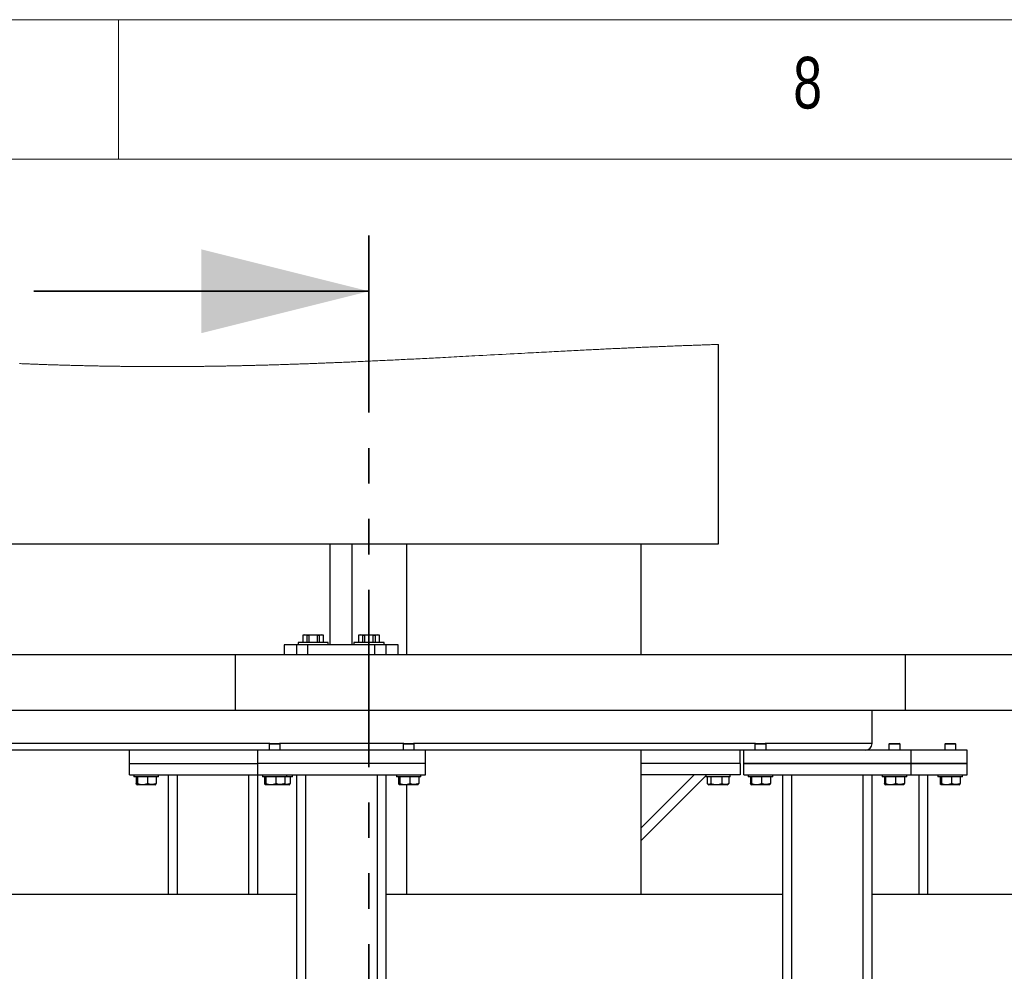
# Model space of a CAD drawing. Header units: millimetres. Extents: x 5 to 589, y 5 to 415.
# Tile 82 of 90: x 343 to 379, y 381 to 415. Entities that reach past the tile are written whole.
import ezdxf

# ---------------------------------------------------------------- set-up
doc = ezdxf.new("R2010")
doc.units = ezdxf.units.MM
doc.linetypes.add('PHANTOM', pattern=[12.7, 6.35, -1.27, 1.27, -1.27, 1.27, -1.27])
doc.layers.add('NOTES', color=6, linetype='Continuous')
doc.layers.add('TRAIT-FORT', color=4, linetype='Continuous', lineweight=25)
doc.styles.add('SLDTEXTSTYLE0', font='TXT', dxfattribs={"width": 0.75})

msp = doc.modelspace()

# ---------------------------------------------------------------- linework, layer by layer
at = {"color": 7, "linetype": 'Continuous', "lineweight": 18}
for p, q in [((589, 415), (5, 415)), ((347, 410), (347, 415)), ((584, 410), (10, 410))]:
    msp.add_line(p, q, dxfattribs=at)
at = {"color": 7, "linetype": 'PHANTOM', "lineweight": 35}
msp.add_line((355.971, 407.267), (355.971, 330.278), dxfattribs=at)
at = {"color": 7, "linetype": 'Continuous', "lineweight": 35}
msp.add_line((343.971, 405.267), (355.971, 405.267), dxfattribs=at)
at = {"color": 7, "linetype": 'Continuous', "lineweight": 18, "flags": 128}
msp.add_lwpolyline([(368.491, 403.361), (368.441, 403.359), (368.39, 403.358), (368.34, 403.356), (368.29, 403.355), (368.239, 403.353), (368.189, 403.351), (368.138, 403.35), (368.092, 403.348), (368.046, 403.347), (368, 403.345), (367.954, 403.344), (367.907, 403.342), (367.861, 403.34), (367.815, 403.339), (367.769, 403.337), (367.722, 403.336), (367.676, 403.334), (367.63, 403.332), (367.584, 403.331), (367.54, 403.329), (367.496, 403.328), (367.453, 403.326), (367.409, 403.324), (367.366, 403.323), (367.319, 403.321), (367.273, 403.319), (367.227, 403.318), (367.18, 403.316), (367.134, 403.314), (367.088, 403.312), (367.033, 403.31), (366.979, 403.308), (366.924, 403.306), (366.87, 403.304), (366.814, 403.302), (366.758, 403.3), (366.703, 403.297), (366.647, 403.295), (366.591, 403.293), (366.535, 403.291), (366.48, 403.288), (366.424, 403.286), (366.369, 403.284), (366.313, 403.281), (366.257, 403.279), (366.202, 403.277), (366.147, 403.275), (366.092, 403.272), (366.038, 403.27), (365.983, 403.268), (365.927, 403.265), (365.872, 403.263), (365.816, 403.26), (365.76, 403.258), (365.704, 403.255), (365.649, 403.253), (365.593, 403.25), (365.537, 403.248), (365.481, 403.245), (365.425, 403.243), (365.37, 403.24), (365.314, 403.238), (365.258, 403.235), (365.202, 403.233), (365.141, 403.23), (365.079, 403.227), (365.018, 403.224), (364.957, 403.221), (364.895, 403.219), (364.833, 403.216), (364.771, 403.213), (364.709, 403.21), (364.646, 403.207), (364.584, 403.204), (364.522, 403.201), (364.46, 403.198), (364.398, 403.195), (364.332, 403.192), (364.267, 403.189), (364.202, 403.185), (364.137, 403.182), (364.072, 403.179), (364.006, 403.176), (363.941, 403.173), (363.876, 403.169), (363.811, 403.166), (363.746, 403.163), (363.68, 403.16), (363.615, 403.156), (363.538, 403.152), (363.461, 403.148), (363.384, 403.145), (363.308, 403.141), (363.229, 403.137), (363.151, 403.133), (363.073, 403.129), (362.994, 403.125), (362.916, 403.121), (362.839, 403.117), (362.762, 403.113), (362.685, 403.109), (362.608, 403.105), (362.517, 403.1), (362.425, 403.095), (362.334, 403.09), (362.242, 403.085), (362.15, 403.081), (362.059, 403.076), (361.959, 403.07), (361.859, 403.065), (361.759, 403.06), (361.66, 403.055), (361.56, 403.049), (361.429, 403.042), (361.299, 403.035), (361.168, 403.028), (361.028, 403.021), (360.888, 403.013), (360.748, 403.006), (360.608, 402.998), (360.468, 402.991), (360.328, 402.983), (360.188, 402.976), (360.048, 402.968), (359.908, 402.961), (359.768, 402.953), (359.658, 402.948), (359.548, 402.942), (359.438, 402.936), (359.328, 402.93), (359.218, 402.924), (359.117, 402.919), (359.017, 402.914), (358.917, 402.908), (358.817, 402.903), (358.717, 402.898), (358.617, 402.893), (358.517, 402.887), (358.439, 402.883), (358.36, 402.879), (358.281, 402.875), (358.203, 402.871), (358.124, 402.867), (358.046, 402.863), (357.967, 402.859), (357.888, 402.855), (357.81, 402.851), (357.731, 402.847), (357.653, 402.843), (357.574, 402.839), (357.496, 402.835), (357.417, 402.831), (357.345, 402.828), (357.273, 402.824), (357.201, 402.821), (357.129, 402.817), (357.057, 402.813), (356.985, 402.81), (356.914, 402.806), (356.842, 402.803), (356.771, 402.8), (356.7, 402.796), (356.628, 402.793), (356.557, 402.789), (356.486, 402.786), (356.421, 402.783), (356.355, 402.78), (356.29, 402.777), (356.225, 402.774), (356.159, 402.771), (356.094, 402.768), (356.029, 402.765), (355.964, 402.762), (355.898, 402.759), (355.833, 402.756), (355.768, 402.753), (355.702, 402.75), (355.641, 402.747), (355.579, 402.744), (355.518, 402.741), (355.456, 402.739), (355.395, 402.736), (355.339, 402.734), (355.283, 402.731), (355.227, 402.729), (355.171, 402.726), (355.115, 402.724), (355.059, 402.722), (355.003, 402.719), (354.952, 402.717), (354.901, 402.715), (354.849, 402.713), (354.798, 402.711), (354.747, 402.709), (354.695, 402.707), (354.644, 402.704), (354.593, 402.702), (354.542, 402.7), (354.49, 402.698), (354.439, 402.696), (354.388, 402.694), (354.34, 402.692), (354.291, 402.69), (354.243, 402.688), (354.195, 402.687), (354.146, 402.685), (354.098, 402.683), (354.049, 402.681), (354, 402.679), (353.951, 402.677), (353.902, 402.676), (353.853, 402.674), (353.804, 402.672), (353.755, 402.67), (353.704, 402.668), (353.653, 402.666), (353.602, 402.665), (353.551, 402.663), (353.499, 402.661), (353.448, 402.659), (353.397, 402.657), (353.346, 402.656), (353.295, 402.654), (353.243, 402.652), (353.192, 402.65), (353.141, 402.649), (353.093, 402.647), (353.045, 402.646), (352.996, 402.644), (352.948, 402.642), (352.9, 402.641), (352.849, 402.639), (352.798, 402.638), (352.746, 402.636), (352.695, 402.634), (352.644, 402.633), (352.593, 402.631), (352.545, 402.63), (352.497, 402.628), (352.448, 402.627), (352.4, 402.626), (352.352, 402.624), (352.304, 402.623), (352.256, 402.622), (352.207, 402.62), (352.159, 402.619), (352.111, 402.618), (352.064, 402.616), (352.016, 402.615), (351.969, 402.614), (351.922, 402.613), (351.878, 402.611), (351.834, 402.61), (351.791, 402.609), (351.747, 402.608), (351.703, 402.607), (351.66, 402.606), (351.617, 402.605), (351.575, 402.604), (351.532, 402.603), (351.488, 402.602), (351.444, 402.601), (351.4, 402.6), (351.357, 402.599), (351.313, 402.598), (351.269, 402.597), (351.225, 402.596), (351.182, 402.595), (351.138, 402.594), (351.094, 402.593), (351.05, 402.592), (351.007, 402.592), (350.963, 402.591), (350.919, 402.59), (350.879, 402.589), (350.839, 402.588), (350.799, 402.588), (350.759, 402.587), (350.719, 402.586), (350.679, 402.586), (350.635, 402.585), (350.591, 402.584), (350.548, 402.583), (350.504, 402.583), (350.46, 402.582), (350.417, 402.581), (350.373, 402.581), (350.333, 402.58), (350.293, 402.579), (350.253, 402.579), (350.213, 402.578), (350.173, 402.578), (350.133, 402.577), (350.093, 402.577), (350.053, 402.576), (350.013, 402.576), (349.973, 402.575), (349.933, 402.575), (349.893, 402.574), (349.855, 402.574), (349.817, 402.573), (349.779, 402.573), (349.742, 402.573), (349.704, 402.572), (349.666, 402.572), (349.628, 402.572), (349.59, 402.571), (349.551, 402.571), (349.513, 402.571), (349.475, 402.57), (349.437, 402.57), (349.399, 402.57), (349.359, 402.569), (349.319, 402.569), (349.279, 402.569), (349.239, 402.569), (349.199, 402.568), (349.159, 402.568), (349.119, 402.568), (349.079, 402.568), (349.039, 402.568), (348.999, 402.567), (348.959, 402.567), (348.919, 402.567), (348.882, 402.567), (348.844, 402.567), (348.806, 402.567), (348.769, 402.567), (348.731, 402.567), (348.691, 402.567), (348.651, 402.567), (348.611, 402.567), (348.571, 402.567), (348.532, 402.567), (348.492, 402.567), (348.454, 402.567), (348.416, 402.567), (348.379, 402.567), (348.341, 402.567), (348.304, 402.567), (348.266, 402.567), (348.228, 402.567), (348.191, 402.567), (348.153, 402.567), (348.116, 402.568), (348.079, 402.568), (348.042, 402.568), (348.005, 402.568), (347.968, 402.568), (347.93, 402.568), (347.892, 402.569), (347.854, 402.569), (347.816, 402.569), (347.778, 402.569), (347.74, 402.57), (347.705, 402.57), (347.669, 402.57), (347.633, 402.57), (347.597, 402.571), (347.562, 402.571), (347.522, 402.571), (347.482, 402.572), (347.442, 402.572), (347.402, 402.573), (347.362, 402.573), (347.323, 402.573), (347.283, 402.574), (347.243, 402.574), (347.203, 402.575), (347.163, 402.575), (347.123, 402.576), (347.083, 402.576), (347.044, 402.577), (347.004, 402.577), (346.964, 402.578), (346.924, 402.578), (346.882, 402.579), (346.841, 402.579), (346.799, 402.58), (346.757, 402.581), (346.715, 402.581), (346.674, 402.582), (346.634, 402.583), (346.594, 402.583), (346.554, 402.584), (346.514, 402.585), (346.475, 402.585), (346.435, 402.586), (346.395, 402.587), (346.355, 402.588), (346.314, 402.588), (346.272, 402.589), (346.23, 402.59), (346.189, 402.591), (346.147, 402.592), (346.105, 402.592), (346.064, 402.593), (346.022, 402.594), (345.98, 402.595), (345.939, 402.596), (345.897, 402.597), (345.855, 402.598), (345.816, 402.599), (345.777, 402.6), (345.737, 402.601), (345.698, 402.602), (345.659, 402.602), (345.619, 402.603), (345.579, 402.604), (345.54, 402.605), (345.5, 402.606), (345.46, 402.607), (345.421, 402.608), (345.381, 402.61), (345.341, 402.611), (345.3, 402.612), (345.258, 402.613), (345.216, 402.614), (345.175, 402.615), (345.133, 402.616), (345.092, 402.617), (345.05, 402.619), (345.008, 402.62), (344.967, 402.621), (344.925, 402.622), (344.884, 402.624), (344.842, 402.625), (344.803, 402.626), (344.764, 402.627), (344.724, 402.629), (344.685, 402.63), (344.646, 402.631), (344.605, 402.632), (344.563, 402.634), (344.521, 402.635), (344.48, 402.636), (344.438, 402.638), (344.397, 402.639), (344.358, 402.641), (344.318, 402.642), (344.279, 402.643), (344.24, 402.645), (344.201, 402.646), (344.162, 402.647), (344.123, 402.649), (344.084, 402.65), (344.044, 402.652), (344.005, 402.653), (343.967, 402.655), (343.928, 402.656), (343.89, 402.658), (343.852, 402.659), (343.806, 402.661), (343.761, 402.662), (343.716, 402.664), (343.67, 402.666), (343.625, 402.668), (343.58, 402.67), (343.535, 402.671), (343.493, 402.673), (343.452, 402.675)], dxfattribs=at)
at = {"color": 7, "linetype": 'Continuous', "lineweight": 35}
msp.add_solid([(355.971, 405.267), (349.971, 406.767), (349.971, 403.767)], dxfattribs=at)
at = {"layer": 'TRAIT-FORT', "color": 4, "linetype": 'Continuous', "lineweight": 25}
for p, q in [((368.491, 396.217), (368.491, 403.361)), ((306.653, 396.217), (368.491, 396.217)), ((354.571, 396.217), (354.571, 392.598)), ((355.371, 392.598), (355.371, 396.217)), ((357.319, 396.217), (357.319, 392.242)), ((365.719, 392.242), (365.719, 396.217)), ((353.672, 392.958), (353.597, 392.938)), ((353.597, 392.938), (353.597, 392.678)), ((353.597, 392.938), (353.599, 392.938)), ((353.599, 392.938), (353.599, 392.678)), ((353.672, 392.958), (353.971, 392.958)), ((353.755, 392.678), (353.755, 392.938)), ((353.755, 392.938), (353.815, 392.938)), ((353.815, 392.938), (353.815, 392.678)), ((353.971, 392.958), (354.27, 392.958)), ((354.127, 392.678), (354.127, 392.938)), ((354.127, 392.938), (354.188, 392.938)), ((354.188, 392.938), (354.188, 392.678)), ((354.345, 392.938), (354.27, 392.958)), ((354.344, 392.938), (354.345, 392.938)), ((354.344, 392.678), (354.344, 392.938)), ((354.345, 392.678), (354.345, 392.938)), ((355.672, 392.958), (355.597, 392.938)), ((355.597, 392.938), (355.597, 392.678)), ((355.597, 392.938), (355.599, 392.938)), ((355.599, 392.938), (355.599, 392.678)), ((355.672, 392.958), (355.971, 392.958)), ((355.755, 392.938), (355.815, 392.938)), ((355.755, 392.678), (355.755, 392.938)), ((355.815, 392.938), (355.815, 392.678)), ((355.971, 392.958), (356.27, 392.958)), ((356.127, 392.678), (356.127, 392.938)), ((356.127, 392.938), (356.188, 392.938)), ((356.188, 392.938), (356.188, 392.678)), ((356.345, 392.938), (356.27, 392.958)), ((356.344, 392.938), (356.345, 392.938)), ((356.344, 392.678), (356.344, 392.938)), ((356.345, 392.678), (356.345, 392.938)), ((352.931, 392.598), (352.931, 392.242)), ((353.372, 392.598), (352.931, 392.598)), ((353.372, 392.598), (353.372, 392.242)), ((353.772, 392.598), (353.372, 392.598)), ((353.431, 392.678), (353.431, 392.598)), ((354.095, 392.678), (353.431, 392.678)), ((353.772, 392.598), (353.772, 392.242)), ((356.172, 392.598), (353.772, 392.598)), ((354.511, 392.678), (354.095, 392.678)), ((354.511, 392.598), (354.511, 392.678)), ((355.431, 392.678), (355.431, 392.598)), ((356.095, 392.678), (355.431, 392.678)), ((356.511, 392.678), (356.095, 392.678)), ((356.172, 392.598), (356.172, 392.242)), ((356.572, 392.598), (356.172, 392.598)), ((356.511, 392.598), (356.511, 392.678)), ((357.011, 392.598), (356.572, 392.598)), ((356.572, 392.598), (356.572, 392.242)), ((357.011, 392.242), (357.011, 392.598)), ((351.193, 392.242), (327.193, 392.242)), ((351.193, 390.242), (351.193, 392.242)), ((375.193, 392.242), (351.193, 392.242)), ((375.193, 390.242), (375.193, 392.242)), ((399.193, 392.242), (375.193, 392.242)), ((351.193, 390.242), (327.193, 390.242)), ((375.193, 390.242), (351.193, 390.242)), ((373.993, 389.062), (373.993, 390.242)), ((399.193, 390.242), (375.193, 390.242)), ((352.421, 389.062), (306.965, 389.062)), ((352.421, 389.062), (352.393, 389.034)), ((352.393, 389.034), (352.393, 388.822)), ((352.793, 389.034), (352.393, 389.034)), ((352.421, 389.062), (352.765, 389.062)), ((352.793, 389.034), (352.765, 389.062)), ((357.221, 389.062), (352.765, 389.062)), ((352.793, 388.822), (352.793, 389.034)), ((357.221, 389.062), (357.193, 389.034)), ((357.193, 389.034), (357.193, 388.822)), ((357.593, 389.034), (357.193, 389.034)), ((357.221, 389.062), (357.565, 389.062)), ((357.593, 389.034), (357.565, 389.062)), ((369.821, 389.062), (357.565, 389.062)), ((357.593, 388.822), (357.593, 389.034)), ((369.821, 389.062), (369.793, 389.034)), ((369.793, 389.034), (369.793, 388.822)), ((370.193, 389.034), (369.793, 389.034)), ((369.821, 389.062), (370.165, 389.062)), ((370.193, 389.034), (370.165, 389.062)), ((373.993, 389.062), (370.165, 389.062)), ((370.193, 388.822), (370.193, 389.034)), ((374.621, 389.062), (374.593, 389.034)), ((374.593, 389.034), (374.593, 388.822)), ((374.993, 389.034), (374.593, 389.034)), ((374.621, 389.062), (374.965, 389.062)), ((374.993, 389.034), (374.965, 389.062)), ((374.993, 388.822), (374.993, 389.034)), ((376.621, 389.062), (376.593, 389.034)), ((376.593, 389.034), (376.593, 388.822)), ((376.993, 389.034), (376.593, 389.034)), ((376.621, 389.062), (376.965, 389.062)), ((376.993, 389.034), (376.965, 389.062)), ((376.993, 388.822), (376.993, 389.034)), ((351.993, 388.822), (333.713, 388.822)), ((347.393, 388.342), (347.393, 388.822)), ((351.993, 388.342), (351.993, 388.822)), ((357.993, 388.822), (351.993, 388.822)), ((357.993, 388.342), (357.993, 388.822)), ((369.393, 388.822), (357.993, 388.822)), ((365.719, 383.642), (365.719, 388.822)), ((369.273, 388.342), (369.273, 388.822)), ((369.393, 388.342), (369.393, 388.822)), ((375.393, 388.822), (369.393, 388.822)), ((375.393, 388.342), (375.393, 388.822)), ((377.393, 388.822), (375.393, 388.822)), ((377.393, 388.342), (377.393, 388.822)), ((347.393, 387.942), (347.393, 388.342)), ((347.393, 388.342), (351.993, 388.342)), ((357.993, 388.342), (351.993, 388.342)), ((351.993, 387.942), (351.993, 388.342)), ((357.993, 387.942), (357.993, 388.342)), ((369.273, 388.342), (365.719, 388.342)), ((369.273, 388.342), (369.273, 387.942)), ((375.393, 388.342), (369.393, 388.342)), ((369.393, 388.342), (377.393, 388.342)), ((369.393, 387.942), (369.393, 388.342)), ((377.393, 388.342), (375.393, 388.342)), ((375.393, 387.942), (375.393, 388.342)), ((377.393, 387.942), (377.393, 388.342)), ((347.393, 387.942), (351.993, 387.942)), ((347.553, 387.942), (347.553, 387.862)), ((348.433, 387.862), (347.553, 387.862)), ((347.633, 387.862), (347.633, 387.623)), ((347.676, 387.862), (347.676, 387.623)), ((348.036, 387.862), (348.036, 387.623)), ((348.352, 387.862), (348.352, 387.623)), ((348.433, 387.862), (348.433, 387.942)), ((348.793, 383.642), (348.793, 387.942)), ((349.113, 383.642), (349.113, 387.942)), ((351.673, 383.642), (351.673, 387.942)), ((351.993, 383.642), (351.993, 387.942)), ((351.993, 387.942), (357.993, 387.942)), ((352.153, 387.942), (352.153, 387.862)), ((353.033, 387.862), (352.153, 387.862)), ((352.233, 387.862), (352.233, 387.623)), ((352.276, 387.862), (352.276, 387.623)), ((352.636, 387.862), (352.636, 387.623)), ((352.952, 387.862), (352.952, 387.623)), ((353.033, 387.862), (353.033, 387.942)), ((353.233, 387.862), (353.033, 387.862)), ((353.152, 387.862), (353.152, 387.623)), ((353.233, 387.862), (353.233, 387.942)), ((353.393, 366.342), (353.393, 387.942)), ((353.713, 356.262), (353.713, 387.942)), ((356.273, 356.262), (356.273, 387.942)), ((356.593, 356.262), (356.593, 387.942)), ((356.953, 387.942), (356.953, 387.862)), ((357.833, 387.862), (356.953, 387.862)), ((357.033, 387.862), (357.033, 387.623)), ((357.076, 387.862), (357.076, 387.623)), ((357.436, 387.862), (357.436, 387.623)), ((357.752, 387.862), (357.752, 387.623)), ((357.833, 387.862), (357.833, 387.942)), ((369.273, 387.942), (365.719, 387.942)), ((365.719, 386.041), (367.62, 387.942)), ((365.719, 385.588), (368.033, 387.902)), ((368.033, 387.942), (368.033, 387.862)), ((368.913, 387.862), (368.033, 387.862)), ((368.086, 387.862), (368.086, 387.623)), ((368.111, 387.605), (368.15, 387.582)), ((368.219, 387.862), (368.219, 387.623)), ((368.605, 387.862), (368.605, 387.623)), ((368.796, 387.582), (368.834, 387.605)), ((368.834, 387.605), (368.859, 387.623)), ((368.859, 387.862), (368.859, 387.623)), ((368.913, 387.862), (368.913, 387.942)), ((369.393, 387.942), (377.393, 387.942)), ((369.553, 387.942), (369.553, 387.862)), ((370.433, 387.862), (369.553, 387.862)), ((369.633, 387.862), (369.633, 387.623)), ((369.676, 387.862), (369.676, 387.623)), ((370.036, 387.862), (370.036, 387.623)), ((370.352, 387.862), (370.352, 387.623)), ((370.433, 387.862), (370.433, 387.942)), ((370.793, 356.262), (370.793, 387.942)), ((371.113, 356.262), (371.113, 387.942)), ((373.673, 356.262), (373.673, 387.942)), ((373.993, 356.262), (373.993, 387.942)), ((374.353, 387.942), (374.353, 387.862)), ((375.233, 387.862), (374.353, 387.862)), ((374.433, 387.862), (374.433, 387.623)), ((374.476, 387.862), (374.476, 387.623)), ((374.836, 387.862), (374.836, 387.623)), ((375.152, 387.862), (375.152, 387.623)), ((375.233, 387.862), (375.233, 387.942)), ((375.673, 383.642), (375.673, 387.942)), ((375.993, 383.642), (375.993, 387.942)), ((376.353, 387.942), (376.353, 387.862)), ((377.233, 387.862), (376.353, 387.862)), ((376.433, 387.862), (376.433, 387.623)), ((376.476, 387.862), (376.476, 387.623)), ((376.836, 387.862), (376.836, 387.623)), ((377.152, 387.862), (377.152, 387.623)), ((377.233, 387.862), (377.233, 387.942)), ((347.65, 387.594), (347.67, 387.582)), ((348.316, 387.582), (347.67, 387.582)), ((348.316, 387.582), (348.335, 387.594)), ((352.25, 387.594), (352.27, 387.582)), ((352.916, 387.582), (352.27, 387.582)), ((352.916, 387.582), (352.935, 387.594)), ((353.116, 387.582), (352.916, 387.582)), ((353.116, 387.582), (353.135, 387.594)), ((357.05, 387.594), (357.07, 387.582)), ((357.716, 387.582), (357.07, 387.582)), ((357.319, 387.582), (357.319, 383.642)), ((357.716, 387.582), (357.735, 387.594)), ((368.796, 387.582), (368.15, 387.582)), ((369.65, 387.594), (369.67, 387.582)), ((370.316, 387.582), (369.67, 387.582)), ((370.316, 387.582), (370.335, 387.594)), ((374.45, 387.594), (374.47, 387.582)), ((375.116, 387.582), (374.47, 387.582)), ((375.116, 387.582), (375.135, 387.594)), ((376.45, 387.594), (376.47, 387.582)), ((377.116, 387.582), (376.47, 387.582)), ((377.116, 387.582), (377.135, 387.594)), ((353.393, 383.642), (333.775, 383.642)), ((370.793, 383.642), (356.593, 383.642)), ((399.193, 383.642), (373.993, 383.642))]:
    msp.add_line(p, q, dxfattribs=at)
msp.add_arc((373.753, 389.062), 0.24, 270.0011, 359.9983, dxfattribs=at)
msp.add_arc((373.753, 389.062), 0.24, 270.0011, 359.9983, dxfattribs=at)
for points, knots in [([(353.755, 392.938), (353.742, 392.94), (353.716, 392.945), (353.677, 392.948), (353.638, 392.945), (353.612, 392.94), (353.599, 392.938)], [0, 0, 0, 0, 0.249227, 0.496766, 0.746744, 1, 1, 1, 1]), ([(354.127, 392.938), (354.115, 392.939), (354.09, 392.942), (354.052, 392.945), (354.015, 392.946), (353.977, 392.947), (353.939, 392.947), (353.901, 392.945), (353.863, 392.943), (353.834, 392.94), (353.819, 392.938), (353.815, 392.938)], [0, 0, 0, 0, 0.120219, 0.2405, 0.361031, 0.481659, 0.603317, 0.725081, 0.847135, 0.969275, 1, 1, 1, 1]), ([(354.344, 392.938), (354.331, 392.94), (354.305, 392.945), (354.266, 392.948), (354.227, 392.945), (354.201, 392.94), (354.188, 392.938)], [0, 0, 0, 0, 0.2492159, 0.496773, 0.7467551, 1, 1, 1, 1]), ([(355.755, 392.938), (355.742, 392.94), (355.716, 392.945), (355.677, 392.948), (355.638, 392.945), (355.612, 392.94), (355.599, 392.938)], [0, 0, 0, 0, 0.249246, 0.496773, 0.746755, 1, 1, 1, 1]), ([(356.127, 392.938), (356.115, 392.939), (356.09, 392.942), (356.052, 392.945), (356.015, 392.946), (355.977, 392.947), (355.939, 392.947), (355.901, 392.945), (355.863, 392.943), (355.834, 392.94), (355.819, 392.938), (355.815, 392.938)], [0, 0, 0, 0, 0.12021, 0.240498, 0.361028, 0.481656, 0.60332, 0.725075, 0.847136, 0.969268, 1, 1, 1, 1]), ([(356.344, 392.938), (356.331, 392.94), (356.305, 392.945), (356.266, 392.948), (356.227, 392.945), (356.201, 392.94), (356.188, 392.938)], [0, 0, 0, 0, 0.249238, 0.496758, 0.746733, 1, 1, 1, 1]), ([(347.676, 387.623), (347.674, 387.615), (347.67, 387.602), (347.653, 387.588), (347.64, 387.605), (347.636, 387.616), (347.633, 387.623)], [0, 0, 0, 0, 0.336289, 0.516866, 0.693592, 1, 1, 1, 1]), ([(347.676, 387.623), (347.708, 387.614), (347.77, 387.596), (347.864, 387.59), (347.954, 387.599), (348.008, 387.615), (348.036, 387.623)], [0, 0, 0, 0, 0.265105, 0.534835, 0.764825, 1, 1, 1, 1]), ([(348.352, 387.623), (348.312, 387.61), (348.246, 387.59), (348.149, 387.592), (348.084, 387.606), (348.047, 387.619), (348.036, 387.623)], [0, 0, 0, 0, 0.386301, 0.63655, 0.895497, 1, 1, 1, 1]), ([(348.335, 387.595), (348.337, 387.597), (348.346, 387.604), (348.35, 387.615), (348.352, 387.623)], [0, 0, 0, 0, 0.299365, 1, 1, 1, 1]), ([(352.276, 387.623), (352.274, 387.615), (352.27, 387.602), (352.253, 387.588), (352.24, 387.605), (352.236, 387.616), (352.233, 387.623)], [0, 0, 0, 0, 0.336289, 0.516866, 0.693592, 1, 1, 1, 1]), ([(352.276, 387.623), (352.308, 387.614), (352.37, 387.596), (352.464, 387.59), (352.554, 387.599), (352.608, 387.615), (352.636, 387.623)], [0, 0, 0, 0, 0.265105, 0.534835, 0.764818, 1, 1, 1, 1]), ([(352.952, 387.623), (352.912, 387.61), (352.846, 387.59), (352.749, 387.592), (352.684, 387.606), (352.647, 387.619), (352.636, 387.623)], [0, 0, 0, 0, 0.386296, 0.636547, 0.895496, 1, 1, 1, 1]), ([(352.935, 387.595), (352.937, 387.597), (352.946, 387.604), (352.95, 387.615), (352.952, 387.623)], [0, 0, 0, 0, 0.299374, 1, 1, 1, 1]), ([(353.152, 387.623), (353.112, 387.611), (353.046, 387.592), (352.972, 387.59), (352.942, 387.596), (352.938, 387.597)], [0, 0, 0, 0, 0.572167, 0.942829, 1, 1, 1, 1]), ([(353.135, 387.595), (353.137, 387.597), (353.146, 387.604), (353.15, 387.615), (353.152, 387.623)], [0, 0, 0, 0, 0.299374, 1, 1, 1, 1]), ([(357.076, 387.623), (357.074, 387.615), (357.07, 387.602), (357.053, 387.588), (357.04, 387.605), (357.036, 387.616), (357.033, 387.623)], [0, 0, 0, 0, 0.336272, 0.516847, 0.693595, 1, 1, 1, 1]), ([(357.076, 387.623), (357.108, 387.614), (357.17, 387.596), (357.264, 387.59), (357.354, 387.599), (357.408, 387.615), (357.436, 387.623)], [0, 0, 0, 0, 0.265112, 0.534829, 0.764818, 1, 1, 1, 1]), ([(357.752, 387.623), (357.712, 387.61), (357.646, 387.59), (357.549, 387.592), (357.484, 387.606), (357.447, 387.619), (357.436, 387.623)], [0, 0, 0, 0, 0.386296, 0.636547, 0.895496, 1, 1, 1, 1]), ([(357.735, 387.595), (357.737, 387.597), (357.746, 387.604), (357.75, 387.615), (357.752, 387.623)], [0, 0, 0, 0, 0.299374, 1, 1, 1, 1]), ([(368.219, 387.623), (368.208, 387.614), (368.187, 387.597), (368.149, 387.589), (368.114, 387.6), (368.096, 387.615), (368.086, 387.623)], [0, 0, 0, 0, 0.281462, 0.53111, 0.748056, 1, 1, 1, 1]), ([(368.219, 387.623), (368.253, 387.614), (368.32, 387.596), (368.421, 387.59), (368.517, 387.599), (368.576, 387.615), (368.605, 387.623)], [0, 0, 0, 0, 0.264687, 0.53492, 0.765247, 1, 1, 1, 1]), ([(368.859, 387.623), (368.827, 387.61), (368.775, 387.59), (368.695, 387.592), (368.643, 387.606), (368.614, 387.619), (368.605, 387.623)], [0, 0, 0, 0, 0.387464, 0.63489, 0.893902, 1, 1, 1, 1]), ([(369.676, 387.623), (369.674, 387.615), (369.67, 387.602), (369.653, 387.588), (369.64, 387.605), (369.636, 387.616), (369.633, 387.623)], [0, 0, 0, 0, 0.33629, 0.51686, 0.693603, 1, 1, 1, 1]), ([(369.676, 387.623), (369.708, 387.614), (369.77, 387.596), (369.864, 387.59), (369.954, 387.599), (370.008, 387.615), (370.036, 387.623)], [0, 0, 0, 0, 0.265102, 0.534836, 0.764828, 1, 1, 1, 1]), ([(370.352, 387.623), (370.312, 387.61), (370.246, 387.59), (370.149, 387.592), (370.084, 387.606), (370.047, 387.619), (370.036, 387.623)], [0, 0, 0, 0, 0.386305, 0.636552, 0.895497, 1, 1, 1, 1]), ([(370.335, 387.595), (370.337, 387.597), (370.346, 387.604), (370.35, 387.615), (370.352, 387.623)], [0, 0, 0, 0, 0.299374, 1, 1, 1, 1]), ([(374.476, 387.623), (374.474, 387.615), (374.47, 387.602), (374.453, 387.588), (374.44, 387.605), (374.436, 387.616), (374.433, 387.623)], [0, 0, 0, 0, 0.33629, 0.51686, 0.693603, 1, 1, 1, 1]), ([(374.476, 387.623), (374.508, 387.614), (374.57, 387.596), (374.664, 387.59), (374.754, 387.599), (374.808, 387.615), (374.836, 387.623)], [0, 0, 0, 0, 0.265102, 0.534836, 0.764828, 1, 1, 1, 1]), ([(375.152, 387.623), (375.112, 387.61), (375.046, 387.59), (374.949, 387.592), (374.884, 387.606), (374.847, 387.619), (374.836, 387.623)], [0, 0, 0, 0, 0.386305, 0.636552, 0.895497, 1, 1, 1, 1]), ([(375.135, 387.595), (375.137, 387.597), (375.146, 387.604), (375.15, 387.615), (375.152, 387.623)], [0, 0, 0, 0, 0.299374, 1, 1, 1, 1]), ([(376.476, 387.623), (376.474, 387.615), (376.47, 387.602), (376.453, 387.588), (376.44, 387.605), (376.436, 387.616), (376.433, 387.623)], [0, 0, 0, 0, 0.336306, 0.516884, 0.693589, 1, 1, 1, 1]), ([(376.476, 387.623), (376.508, 387.614), (376.57, 387.596), (376.664, 387.59), (376.754, 387.599), (376.808, 387.615), (376.836, 387.623)], [0, 0, 0, 0, 0.265099, 0.534829, 0.764818, 1, 1, 1, 1]), ([(377.152, 387.623), (377.112, 387.61), (377.046, 387.59), (376.949, 387.592), (376.884, 387.606), (376.847, 387.619), (376.836, 387.623)], [0, 0, 0, 0, 0.386296, 0.636547, 0.895496, 1, 1, 1, 1]), ([(377.135, 387.595), (377.137, 387.597), (377.146, 387.604), (377.15, 387.615), (377.152, 387.623)], [0, 0, 0, 0, 0.299374, 1, 1, 1, 1])]:
    msp.add_open_spline(points, degree=3, knots=knots, dxfattribs=at)

# ---------------------------------------------------------------- texts
at = {"layer": 'NOTES', "color": 211, "insert": (371.167, 413.668), "char_height": 1.852, "attachment_point": 1, "style": 'SLDTEXTSTYLE0'}
msp.add_mtext('8', dxfattribs=at)

doc.saveas('drawing.dxf')
